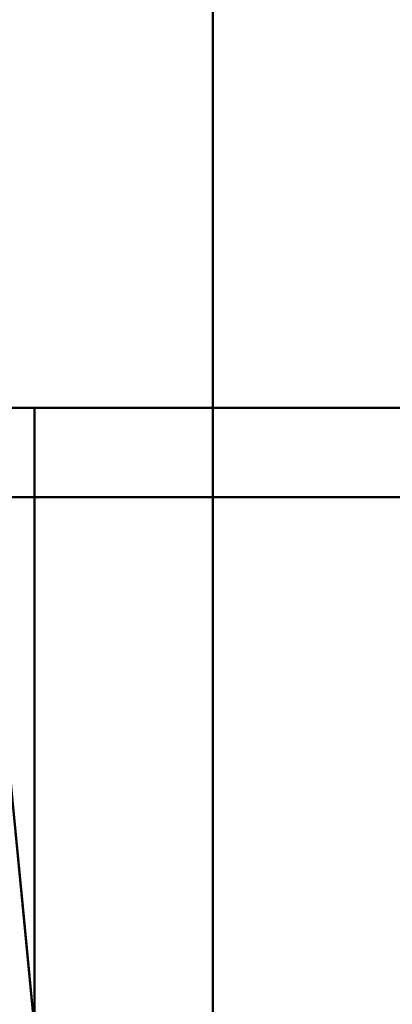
# Model space of a CAD drawing. Header units: millimetres. Extents: x -1442 to 3067, y -120 to 1046.
# Tile 70 of 75: x 319 to 332, y 863 to 896. Entities that reach past the tile are written whole.
import ezdxf

# ---------------------------------------------------------------- set-up
doc = ezdxf.new("R2010")
doc.units = ezdxf.units.MM
doc.layers.add('G-IMPT', color=8, linetype='Continuous', lineweight=40)

# ---------------------------------------------------------------- blocks, each defined once
blk = doc.blocks.new('NEXA 1000 CALQUES_dwg-755156-Gauche')
at = {"layer": 'G-IMPT'}
for p, q in [((350.305, 882.872), (317.5, 882.872)), ((317.5, 882.872), (350.305, 882.872)), ((317.5, 882.872), (350.305, 882.872)), ((350.305, 882.872), (317.5, 882.872)), ((317.788, 879.872), (350.221, 879.872)), ((350.221, 879.872), (317.788, 879.872)), ((317.788, 879.872), (350.221, 879.872)), ((350.221, 879.872), (317.788, 879.872))]:
    blk.add_line(p, q, dxfattribs=at)
at = {"layer": 'G-IMPT', "flags": 128}
for points in [[(325.5, 783.372), (325.5, 813.372), (325.5, 843.372), (325.5, 873.372), (325.5, 903.372)], [(325.5, 903.372), (325.5, 873.372), (325.5, 843.372), (325.5, 813.372), (325.5, 783.372)], [(325.5, 783.372), (325.5, 813.372), (325.5, 843.372), (325.5, 873.372), (325.5, 903.372)], [(325.5, 903.372), (325.5, 873.372), (325.5, 843.372), (325.5, 813.372), (325.5, 783.372)], [(325.5, 783.372), (325.5, 813.372), (325.5, 843.372), (325.5, 873.372), (325.5, 903.372)], [(325.5, 903.372), (325.5, 873.372), (325.5, 843.372), (325.5, 813.372), (325.5, 783.372)], [(325.5, 783.372), (325.5, 813.372), (325.5, 843.372), (325.5, 873.372), (325.5, 903.372)], [(325.5, 903.372), (325.5, 873.372), (325.5, 843.372), (325.5, 813.372), (325.5, 783.372)], [(304.105, 882.872), (307.954, 882.872), (311.802, 882.872), (315.651, 882.872), (319.5, 882.872)], [(319.5, 882.872), (315.651, 882.872), (311.802, 882.872), (307.954, 882.872), (304.105, 882.872)], [(304.919, 882.872), (308.564, 882.872), (312.209, 882.872), (315.855, 882.872), (319.5, 882.872)], [(319.5, 882.872), (315.855, 882.872), (312.209, 882.872), (308.564, 882.872), (304.919, 882.872)], [(317.5, 882.872), (332.069, 882.872), (346.682, 882.872), (350.305, 882.872)], [(350.305, 882.872), (335.683, 882.872), (321.101, 882.872), (317.5, 882.872)], [(317.5, 882.872), (318.051, 877.134), (318.601, 871.395), (319.152, 865.656), (319.703, 859.917)], [(319.703, 859.917), (319.152, 865.656), (318.601, 871.395), (318.051, 877.134), (317.5, 882.872)], [(317.5, 882.872), (318.051, 877.134), (318.601, 871.395), (319.152, 865.656), (319.703, 859.917)], [(319.703, 859.917), (319.152, 865.656), (318.601, 871.395), (318.051, 877.134), (317.5, 882.872)], [(325.5, 882.872), (324, 882.872), (322.5, 882.872), (321, 882.872), (319.5, 882.872)], [(319.5, 882.872), (319.5, 863.122), (319.5, 843.372), (319.5, 823.622), (319.5, 803.872)], [(319.5, 882.872), (319.5, 863.122), (319.5, 843.372), (319.5, 823.622), (319.5, 803.872)], [(319.5, 803.872), (319.5, 823.622), (319.5, 843.372), (319.5, 863.122), (319.5, 882.872)], [(319.5, 882.872), (321, 882.872), (322.5, 882.872), (324, 882.872), (325.5, 882.872)], [(319.5, 803.872), (319.5, 823.622), (319.5, 843.372), (319.5, 863.122), (319.5, 882.872)], [(319.5, 882.872), (319.5, 863.122), (319.5, 843.372), (319.5, 823.622), (319.5, 803.872)], [(319.5, 803.872), (319.5, 823.622), (319.5, 843.372), (319.5, 863.122), (319.5, 882.872)], [(319.5, 882.872), (321, 882.872), (322.5, 882.872), (324, 882.872), (325.5, 882.872)], [(325.5, 882.872), (324, 882.872), (322.5, 882.872), (321, 882.872), (319.5, 882.872)], [(319.5, 803.872), (319.5, 823.622), (319.5, 843.372), (319.5, 863.122), (319.5, 882.872)], [(319.5, 882.872), (319.5, 863.122), (319.5, 843.372), (319.5, 823.622), (319.5, 803.872)], [(348.485, 882.872), (342.738, 882.872), (336.992, 882.872), (331.246, 882.872), (325.5, 882.872)], [(325.5, 882.872), (325.5, 863.122), (325.5, 843.372), (325.5, 823.622), (325.5, 803.872)], [(325.5, 803.872), (325.5, 823.622), (325.5, 843.372), (325.5, 863.122), (325.5, 882.872)], [(325.5, 882.872), (331.246, 882.872), (336.992, 882.872), (342.738, 882.872), (348.485, 882.872)], [(325.5, 882.872), (325.5, 863.122), (325.5, 843.372), (325.5, 823.622), (325.5, 803.872)], [(325.5, 803.872), (325.5, 823.622), (325.5, 843.372), (325.5, 863.122), (325.5, 882.872)], [(325.5, 882.872), (331.246, 882.872), (336.992, 882.872), (342.738, 882.872), (348.485, 882.872)], [(348.485, 882.872), (342.738, 882.872), (336.992, 882.872), (331.246, 882.872), (325.5, 882.872)], [(317.788, 879.872), (318.266, 874.885), (318.745, 869.896), (319.224, 864.907), (319.703, 859.917)], [(319.703, 859.917), (319.224, 864.907), (318.745, 869.896), (318.266, 874.885), (317.788, 879.872)], [(317.788, 879.872), (318.266, 874.885), (318.745, 869.896), (319.224, 864.907), (319.703, 859.917)], [(319.703, 859.917), (319.224, 864.907), (318.745, 869.896), (318.266, 874.885), (317.788, 879.872)]]:
    blk.add_lwpolyline(points, dxfattribs=at)

msp = doc.modelspace()

# ---------------------------------------------------------------- block references
at = {"layer": 'G-IMPT'}
msp.add_blockref('NEXA 1000 CALQUES_dwg-755156-Gauche', (0, 0), dxfattribs=at)

doc.saveas('drawing.dxf')
